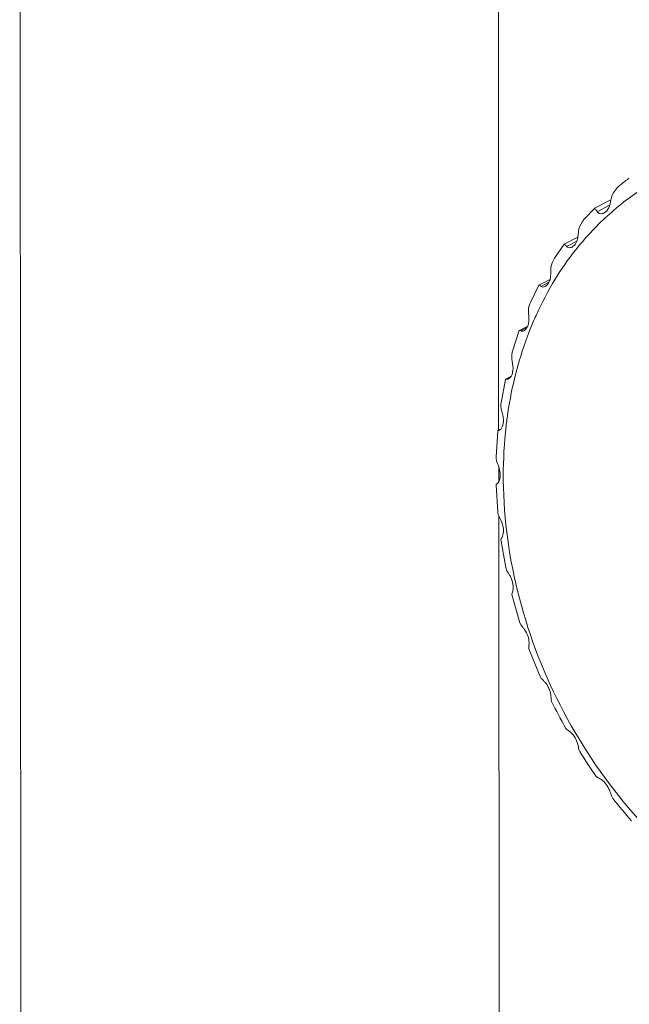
# Model space of a CAD drawing. Header units: millimetres. Extents: x 29170 to 33192, y 579 to 3108.
# Tile 39 of 256: x 30353 to 30362, y 950 to 965. Entities that reach past the tile are written whole.
import ezdxf

# ---------------------------------------------------------------- set-up
doc = ezdxf.new("R2010")
doc.units = ezdxf.units.MM
doc.layers.add('细实线', color=7, linetype='Continuous', lineweight=13)

msp = doc.modelspace()

# ---------------------------------------------------------------- linework, layer by layer
at = {"layer": '细实线'}
for p, q in [((30353.262, 976.238), (30353.281, 944.218)), ((30360.262, 976.243), (30360.272, 958.884)), ((30362.184, 962.578), (30362.184, 962.578)), ((30361.673, 962.135), (30361.916, 962.261)), ((30361.897, 962.18), (30361.715, 962.085)), ((30361.918, 962.269), (30361.916, 962.261)), ((30361.533, 961.985), (30361.673, 962.134)), ((30361.673, 962.134), (30361.673, 962.134)), ((30361.441, 961.794), (30361.431, 961.713)), ((30361.091, 961.406), (30361.229, 961.608)), ((30361.23, 961.608), (30361.229, 961.608)), ((30361.23, 961.609), (30361.431, 961.713)), ((30361.416, 961.654), (30361.267, 961.577)), ((30360.737, 960.754), (30360.86, 961.008)), ((30360.861, 961.009), (30360.86, 961.008)), ((30360.862, 961.009), (30361.024, 961.093)), ((30361.008, 961.051), (30360.893, 960.991)), ((30360.475, 960.043), (30360.573, 960.344)), ((30360.575, 960.347), (30360.573, 960.344)), ((30360.575, 960.347), (30360.697, 960.41)), ((30360.599, 960.339), (30360.575, 960.347)), ((30360.682, 960.383), (30360.599, 960.339)), ((30360.308, 959.285), (30360.371, 959.627)), ((30360.375, 959.632), (30360.371, 959.627)), ((30360.375, 959.632), (30360.454, 959.674)), ((30360.392, 959.632), (30360.375, 959.632)), ((30360.444, 959.659), (30360.392, 959.632)), ((30360.236, 958.495), (30360.258, 958.869)), ((30360.26, 958.876), (30360.258, 958.869)), ((30360.264, 958.879), (30360.26, 958.876)), ((30360.273, 958.881), (30360.264, 958.879)), ((30360.272, 958.883), (30360.302, 958.898)), ((30360.297, 958.893), (30360.273, 958.881)), ((30360.286, 958.884), (30360.273, 958.881)), ((30360.302, 958.896), (30360.286, 958.884)), ((30360.314, 958.913), (30360.302, 958.896)), ((30360.273, 958.348), (30360.273, 958.129)), ((30360.263, 958.112), (30360.248, 958.1)), ((30360.279, 958.139), (30360.263, 958.112)), ((30360.237, 958.088), (30360.236, 958.083)), ((30360.26, 957.685), (30360.236, 958.083)), ((30360.245, 958.098), (30360.237, 958.088)), ((30360.247, 958.099), (30360.245, 958.098)), ((30360.249, 958.1), (30360.247, 958.099)), ((30360.249, 958.1), (30360.247, 958.099)), ((30360.273, 957.627), (30360.281, 944.223)), ((30360.312, 957.3), (30360.306, 957.28)), ((30360.376, 956.87), (30360.306, 957.28)), ((30360.376, 956.87), (30360.393, 956.824)), ((30360.468, 956.498), (30360.466, 956.475)), ((30360.584, 956.062), (30360.466, 956.475)), ((30360.584, 956.062), (30360.602, 956.026)), ((30360.712, 955.706), (30360.715, 955.68)), ((30360.878, 955.275), (30360.715, 955.68)), ((30360.878, 955.275), (30360.896, 955.246)), ((30361.039, 954.937), (30361.047, 954.909)), ((30361.252, 954.52), (30361.271, 954.498)), ((30361.446, 954.206), (30361.459, 954.174)), ((30361.701, 953.811), (30361.721, 953.795)), ((30361.923, 953.524), (30361.943, 953.488))]:
    msp.add_line(p, q, dxfattribs=at)
for centre, radius, start, end in [((30364.699, 959.169), 4.236, 126.4194, 128.628), ((30366.727, 958.216), 6.387, 173.4714, 180.0547), ((30366.933, 958.214), 6.593, 180.0359, 180.558), ((30368.343, 958.513), 8.137, 206.2874, 209.3835), ((30368.271, 958.468), 8.053, 212.2231, 215.3301), ((30368.092, 958.332), 7.828, 218.2314, 221.3659)]:
    msp.add_arc(centre, radius, start, end, dxfattribs=at)
for points, knots in [([(30361.703, 961.87), (30361.867, 962.037), (30362.224, 962.341), (30362.829, 962.695), (30363.49, 962.937), (30364.192, 963.06), (30364.92, 963.063), (30365.922, 962.907), (30366.648, 962.614), (30367.103, 962.36)], [0, 0, 0, 0, 0.120281, 0.239476, 0.358988, 0.480182, 0.604241, 0.73205, 1, 1, 1, 1]), ([(30362.055, 962.479), (30362.038, 962.466), (30361.976, 962.408), (30361.929, 962.331), (30361.918, 962.269)], [0, 0, 0, 0, 0.254393, 1, 1, 1, 1]), ([(30361.916, 962.261), (30361.909, 962.221), (30361.895, 962.148), (30361.847, 962.083), (30361.817, 962.067)], [0, 0, 0, 0, 0.543644, 1, 1, 1, 1]), ([(30361.715, 962.085), (30361.71, 962.093), (30361.701, 962.107), (30361.688, 962.123), (30361.68, 962.131), (30361.675, 962.135), (30361.673, 962.135)], [0, 0, 0, 0, 0.442592, 0.747105, 0.927456, 1, 1, 1, 1]), ([(30361.817, 962.067), (30361.799, 962.058), (30361.768, 962.051), (30361.733, 962.065), (30361.72, 962.078), (30361.715, 962.085)], [0, 0, 0, 0, 0.528718, 0.769602, 1, 1, 1, 1]), ([(30361.139, 961.159), (30361.18, 961.224), (30361.349, 961.475), (30361.545, 961.709), (30361.703, 961.87)], [0, 0, 0, 0, 0.253224, 1, 1, 1, 1]), ([(30361.533, 961.985), (30361.521, 961.972), (30361.476, 961.916), (30361.446, 961.847), (30361.441, 961.794)], [0, 0, 0, 0, 0.25524, 1, 1, 1, 1]), ([(30361.267, 961.577), (30361.262, 961.582), (30361.254, 961.591), (30361.243, 961.602), (30361.236, 961.607), (30361.231, 961.609), (30361.23, 961.608)], [0, 0, 0, 0, 0.429941, 0.730073, 0.91357, 1, 1, 1, 1]), ([(30361.348, 961.568), (30361.334, 961.561), (30361.304, 961.553), (30361.275, 961.567), (30361.267, 961.577)], [0, 0, 0, 0, 0.542983, 1, 1, 1, 1]), ([(30361.431, 961.713), (30361.426, 961.682), (30361.411, 961.626), (30361.371, 961.58), (30361.348, 961.568)], [0, 0, 0, 0, 0.548134, 1, 1, 1, 1]), ([(30361.091, 961.406), (30361.083, 961.393), (30361.054, 961.342), (30361.036, 961.282), (30361.035, 961.238)], [0, 0, 0, 0, 0.256163, 1, 1, 1, 1]), ([(30360.768, 960.448), (30360.795, 960.51), (30360.903, 960.755), (30361.032, 960.99), (30361.139, 961.159)], [0, 0, 0, 0, 0.253332, 1, 1, 1, 1]), ([(30361.035, 961.238), (30361.035, 961.227), (30361.035, 961.178), (30361.033, 961.129), (30361.024, 961.093)], [0, 0, 0, 0, 0.241289, 1, 1, 1, 1]), ([(30360.893, 960.991), (30360.886, 960.997), (30360.877, 961.004), (30360.867, 961.009), (30360.863, 961.01), (30360.861, 961.009)], [0, 0, 0, 0, 0.700238, 0.890904, 1, 1, 1, 1]), ([(30361.024, 961.093), (30361.021, 961.081), (30361.008, 961.041), (30360.981, 961.003), (30360.954, 960.99)], [0, 0, 0, 0, 0.287172, 1, 1, 1, 1]), ([(30360.954, 960.99), (30360.943, 960.984), (30360.922, 960.977), (30360.9, 960.985), (30360.893, 960.991)], [0, 0, 0, 0, 0.551141, 1, 1, 1, 1]), ([(30360.737, 960.754), (30360.732, 960.743), (30360.714, 960.698), (30360.706, 960.648), (30360.708, 960.612)], [0, 0, 0, 0, 0.257211, 1, 1, 1, 1]), ([(30360.708, 960.612), (30360.71, 960.596), (30360.716, 960.528), (30360.716, 960.457), (30360.697, 960.409)], [0, 0, 0, 0, 0.244695, 1, 1, 1, 1]), ([(30360.523, 959.712), (30360.539, 959.775), (30360.607, 960.025), (30360.694, 960.27), (30360.768, 960.448)], [0, 0, 0, 0, 0.253248, 1, 1, 1, 1]), ([(30360.642, 960.342), (30360.635, 960.338), (30360.62, 960.333), (30360.605, 960.336), (30360.599, 960.339)], [0, 0, 0, 0, 0.556748, 1, 1, 1, 1]), ([(30360.697, 960.409), (30360.694, 960.402), (30360.681, 960.375), (30360.661, 960.351), (30360.642, 960.342)], [0, 0, 0, 0, 0.286529, 1, 1, 1, 1]), ([(30360.475, 960.043), (30360.472, 960.033), (30360.463, 959.995), (30360.461, 959.954), (30360.465, 959.926)], [0, 0, 0, 0, 0.258268, 1, 1, 1, 1]), ([(30360.465, 959.926), (30360.473, 959.882), (30360.49, 959.798), (30360.476, 959.708), (30360.455, 959.673)], [0, 0, 0, 0, 0.520286, 1, 1, 1, 1]), ([(30360.381, 958.943), (30360.389, 959.008), (30360.423, 959.267), (30360.474, 959.523), (30360.523, 959.712)], [0, 0, 0, 0, 0.253092, 1, 1, 1, 1]), ([(30360.418, 959.636), (30360.416, 959.635), (30360.407, 959.631), (30360.398, 959.63), (30360.392, 959.632)], [0, 0, 0, 0, 0.296797, 1, 1, 1, 1]), ([(30360.455, 959.673), (30360.452, 959.668), (30360.442, 959.654), (30360.429, 959.642), (30360.418, 959.636)], [0, 0, 0, 0, 0.286725, 1, 1, 1, 1]), ([(30360.308, 959.285), (30360.307, 959.277), (30360.303, 959.246), (30360.305, 959.213), (30360.311, 959.191)], [0, 0, 0, 0, 0.259233, 1, 1, 1, 1]), ([(30360.311, 959.191), (30360.316, 959.168), (30360.331, 959.12), (30360.348, 959.027), (30360.339, 958.95), (30360.314, 958.913)], [0, 0, 0, 0, 0.248645, 0.526072, 1, 1, 1, 1]), ([(30360.236, 958.495), (30360.236, 958.488), (30360.236, 958.463), (30360.24, 958.438), (30360.246, 958.42)], [0, 0, 0, 0, 0.260172, 1, 1, 1, 1]), ([(30360.246, 958.42), (30360.257, 958.39), (30360.283, 958.328), (30360.296, 958.261), (30360.296, 958.226)], [0, 0, 0, 0, 0.473481, 1, 1, 1, 1]), ([(30360.296, 958.226), (30360.296, 958.218), (30360.294, 958.188), (30360.288, 958.159), (30360.279, 958.139)], [0, 0, 0, 0, 0.27622, 1, 1, 1, 1]), ([(30363.535, 952.11), (30363.059, 952.44), (30362.177, 953.241), (30361.167, 954.719), (30360.513, 956.388), (30360.346, 957.569), (30360.34, 958.15)], [0, 0, 0, 0, 0.245863, 0.499556, 0.753484, 1, 1, 1, 1]), ([(30360.26, 957.685), (30360.26, 957.68), (30360.262, 957.66), (30360.268, 957.64), (30360.274, 957.627)], [0, 0, 0, 0, 0.261179, 1, 1, 1, 1]), ([(30360.274, 957.627), (30360.287, 957.599), (30360.318, 957.541), (30360.346, 957.447), (30360.343, 957.367), (30360.327, 957.321), (30360.317, 957.305), (30360.312, 957.3)], [0, 0, 0, 0, 0.263714, 0.571588, 0.840688, 0.938651, 1, 1, 1, 1]), ([(30360.393, 956.824), (30360.4, 956.813), (30360.416, 956.789), (30360.449, 956.734), (30360.481, 956.656), (30360.488, 956.567), (30360.476, 956.516), (30360.468, 956.498)], [0, 0, 0, 0, 0.110635, 0.247986, 0.552698, 0.829332, 1, 1, 1, 1]), ([(30360.602, 956.026), (30360.609, 956.017), (30360.626, 955.996), (30360.664, 955.947), (30360.704, 955.872), (30360.721, 955.782), (30360.715, 955.727), (30360.712, 955.706)], [0, 0, 0, 0, 0.101014, 0.231379, 0.531468, 0.81492, 1, 1, 1, 1]), ([(30360.896, 955.246), (30360.904, 955.239), (30360.922, 955.222), (30360.964, 955.179), (30361.01, 955.108), (30361.034, 955.028), (30361.039, 954.971), (30361.039, 954.947), (30361.039, 954.937)], [0, 0, 0, 0, 0.091598, 0.215016, 0.509861, 0.799465, 0.916586, 1, 1, 1, 1]), ([(30361.271, 954.498), (30361.279, 954.493), (30361.298, 954.48), (30361.343, 954.444), (30361.396, 954.379), (30361.427, 954.301), (30361.44, 954.242), (30361.444, 954.217), (30361.446, 954.206)], [0, 0, 0, 0, 0.082238, 0.198361, 0.486989, 0.782701, 0.907144, 1, 1, 1, 1]), ([(30361.721, 953.795), (30361.74, 953.786), (30361.788, 953.76), (30361.853, 953.696), (30361.892, 953.621), (30361.912, 953.562), (30361.919, 953.535), (30361.923, 953.524)], [0, 0, 0, 0, 0.182686, 0.464887, 0.765947, 0.897541, 1, 1, 1, 1])]:
    msp.add_open_spline(points, degree=3, knots=knots, dxfattribs=at)

doc.saveas('drawing.dxf')
